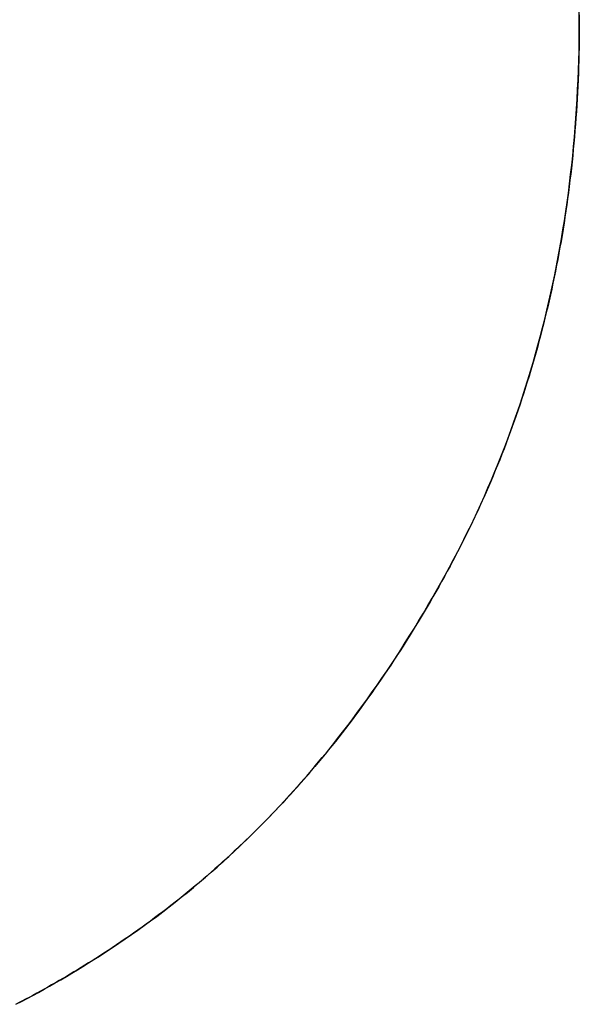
# Model space of a CAD drawing. Extents: x -4.2 to 4.1, y -6.8 to 5.8.
# Tile 177 of 214: x 0.2974 to 0.3289, y -4.1174 to -4.0621. Entities that reach past the tile are written whole.
import ezdxf

# ---------------------------------------------------------------- set-up
doc = ezdxf.new("R2010")
doc.units = 0
doc.layers.get('0').update_dxf_attribs({"linetype": 'CONTINUOUS'})

# ---------------------------------------------------------------- blocks, each defined once
blk = doc.blocks.new('*U1')
for p, q in [((0.328854, -4.062224, 4.435), (0.328854, -4.062224, 4.4349)), ((0.328854, -4.062224, 4.435), (0.328854, -4.062224, 4.4349)), ((0.301909, -4.114696, 4.435), (0.301909, -4.114696, 4.4349)), ((0.301909, -4.114696, 4.435), (0.301909, -4.114696, 4.4349))]:
    blk.add_line(p, q)
for points in [[(0.328853, -4.06185, 4.435), (0.328854, -4.06222, 4.435)], [(0.328853, -4.06185, 4.435), (0.328854, -4.06222, 4.435)], [(0.328854, -4.06222, 4.4349), (0.328852, -4.06165, 4.4349)], [(0.328854, -4.06222, 4.4349), (0.328852, -4.06165, 4.4349)], [(0.328854, -4.06222, 4.435), (0.328853, -4.06259, 4.435), (0.32885, -4.06296, 4.435), (0.328846, -4.06332, 4.435), (0.32884, -4.06369, 4.435), (0.328833, -4.06405, 4.435), (0.328824, -4.06441, 4.435), (0.328813, -4.06477, 4.435), (0.3288, -4.06513, 4.435), (0.328786, -4.06549, 4.435), (0.32877, -4.06585, 4.435), (0.328752, -4.06621, 4.435), (0.328733, -4.06657, 4.435), (0.328712, -4.06693, 4.435), (0.328689, -4.06728, 4.435), (0.328665, -4.06764, 4.435), (0.328639, -4.06799, 4.435), (0.328611, -4.06834, 4.435), (0.328582, -4.0687, 4.435), (0.328551, -4.06905, 4.435), (0.328518, -4.0694, 4.435), (0.328484, -4.06975, 4.435), (0.328448, -4.0701, 4.435), (0.32841, -4.07045, 4.435), (0.328371, -4.0708, 4.435), (0.32833, -4.07114, 4.435), (0.328287, -4.07149, 4.435), (0.328243, -4.07183, 4.435), (0.328196, -4.07218, 4.435), (0.328149, -4.07252, 4.435), (0.328099, -4.07286, 4.435), (0.328048, -4.07321, 4.435), (0.327995, -4.07355, 4.435), (0.327941, -4.07389, 4.435), (0.327884, -4.07423, 4.435), (0.327827, -4.07457, 4.435), (0.327767, -4.0749, 4.435), (0.327706, -4.07524, 4.435), (0.327643, -4.07558, 4.435), (0.327578, -4.07591, 4.435), (0.327512, -4.07625, 4.435), (0.327444, -4.07658, 4.435), (0.327375, -4.07691, 4.435), (0.327303, -4.07725, 4.435), (0.32723, -4.07758, 4.435), (0.327156, -4.07791, 4.435), (0.327079, -4.07824, 4.435), (0.327001, -4.07857, 4.435), (0.326922, -4.07889, 4.435), (0.32684, -4.07922, 4.435), (0.326757, -4.07955, 4.435), (0.326673, -4.07987, 4.435), (0.326586, -4.0802, 4.435), (0.326498, -4.08052, 4.435), (0.326409, -4.08084, 4.435), (0.326317, -4.08117, 4.435), (0.326224, -4.08149, 4.435), (0.326129, -4.08181, 4.435), (0.326033, -4.08213, 4.435), (0.325935, -4.08245, 4.435), (0.325835, -4.08276, 4.435), (0.325734, -4.08308, 4.435), (0.32563, -4.0834, 4.435), (0.325526, -4.08371, 4.435), (0.325419, -4.08403, 4.435), (0.325311, -4.08434, 4.435), (0.325201, -4.08466, 4.435), (0.32509, -4.08497, 4.435), (0.324976, -4.08528, 4.435), (0.324861, -4.08559, 4.435), (0.324745, -4.0859, 4.435), (0.324627, -4.08621, 4.435), (0.324507, -4.08652, 4.435), (0.324385, -4.08683, 4.435), (0.324262, -4.08713, 4.435), (0.324137, -4.08744, 4.435), (0.32401, -4.08774, 4.435), (0.323882, -4.08805, 4.435), (0.323752, -4.08835, 4.435), (0.32362, -4.08865, 4.435), (0.323487, -4.08895, 4.435), (0.323352, -4.08926, 4.435), (0.323215, -4.08956, 4.435), (0.323077, -4.08985, 4.435), (0.322937, -4.09015, 4.435), (0.322795, -4.09045, 4.435), (0.322652, -4.09075, 4.435), (0.322507, -4.09104, 4.435), (0.32236, -4.09134, 4.435), (0.322212, -4.09163, 4.435), (0.322061, -4.09193, 4.435), (0.32191, -4.09222, 4.435), (0.321756, -4.09251, 4.435), (0.321601, -4.0928, 4.435), (0.321444, -4.09309, 4.435), (0.321286, -4.09338, 4.435), (0.321126, -4.09367, 4.435), (0.320965, -4.09396, 4.435), (0.320803, -4.09424, 4.435), (0.32064, -4.09453, 4.435), (0.320476, -4.09481, 4.435), (0.320312, -4.09509, 4.435), (0.320146, -4.09537, 4.435), (0.31998, -4.09565, 4.435), (0.319813, -4.09593, 4.435), (0.319645, -4.0962, 4.435), (0.319476, -4.09648, 4.435), (0.319306, -4.09675, 4.435), (0.319135, -4.09702, 4.435), (0.318964, -4.09729, 4.435), (0.318791, -4.09756, 4.435), (0.318618, -4.09783, 4.435), (0.318444, -4.09809, 4.435), (0.318269, -4.09836, 4.435), (0.318093, -4.09862, 4.435), (0.317916, -4.09888, 4.435), (0.317738, -4.09915, 4.435), (0.31756, -4.0994, 4.435), (0.31738, -4.09966, 4.435), (0.3172, -4.09992, 4.435), (0.317019, -4.10017, 4.435), (0.316836, -4.10043, 4.435), (0.316653, -4.10068, 4.435), (0.31647, -4.10093, 4.435), (0.316285, -4.10118, 4.435), (0.316099, -4.10143, 4.435), (0.315913, -4.10167, 4.435), (0.315725, -4.10192, 4.435), (0.315537, -4.10216, 4.435), (0.315348, -4.1024, 4.435), (0.315158, -4.10265, 4.435), (0.314967, -4.10289, 4.435), (0.314775, -4.10312, 4.435), (0.314583, -4.10336, 4.435), (0.314389, -4.1036, 4.435), (0.314195, -4.10383, 4.435), (0.314, -4.10406, 4.435), (0.313803, -4.10429, 4.435), (0.313606, -4.10452, 4.435), (0.313409, -4.10475, 4.435), (0.31321, -4.10498, 4.435), (0.31301, -4.1052, 4.435), (0.31281, -4.10543, 4.435), (0.312608, -4.10565, 4.435), (0.312406, -4.10587, 4.435), (0.312203, -4.10609, 4.435), (0.311999, -4.10631, 4.435), (0.311794, -4.10653, 4.435), (0.311588, -4.10674, 4.435), (0.311381, -4.10696, 4.435), (0.311174, -4.10717, 4.435), (0.310965, -4.10738, 4.435), (0.310756, -4.10759, 4.435), (0.310546, -4.1078, 4.435), (0.310335, -4.10801, 4.435), (0.310123, -4.10821, 4.435), (0.30991, -4.10842, 4.435), (0.309696, -4.10862, 4.435), (0.309482, -4.10882, 4.435), (0.309266, -4.10902, 4.435), (0.30905, -4.10922, 4.435), (0.308833, -4.10942, 4.435), (0.308615, -4.10962, 4.435), (0.308396, -4.10981, 4.435), (0.308176, -4.11, 4.435), (0.307955, -4.1102, 4.435), (0.307734, -4.11039, 4.435), (0.307511, -4.11058, 4.435), (0.307288, -4.11076, 4.435), (0.307064, -4.11095, 4.435), (0.306839, -4.11114, 4.435), (0.306613, -4.11132, 4.435), (0.306386, -4.1115, 4.435), (0.306158, -4.11168, 4.435), (0.305929, -4.11186, 4.435), (0.3057, -4.11204, 4.435), (0.30547, -4.11222, 4.435), (0.305238, -4.11239, 4.435), (0.305006, -4.11256, 4.435), (0.304773, -4.11274, 4.435), (0.304539, -4.11291, 4.435), (0.304305, -4.11308, 4.435), (0.304069, -4.11325, 4.435), (0.303833, -4.11341, 4.435), (0.303595, -4.11358, 4.435), (0.303357, -4.11374, 4.435), (0.303118, -4.1139, 4.435), (0.302878, -4.11407, 4.435), (0.302637, -4.11423, 4.435), (0.302395, -4.11438, 4.435), (0.302152, -4.11454, 4.435), (0.301909, -4.1147, 4.435)], [(0.328854, -4.06222, 4.435), (0.328853, -4.06259, 4.435), (0.32885, -4.06296, 4.435), (0.328846, -4.06332, 4.435), (0.32884, -4.06369, 4.435), (0.328833, -4.06405, 4.435), (0.328824, -4.06441, 4.435), (0.328813, -4.06477, 4.435), (0.3288, -4.06513, 4.435), (0.328786, -4.06549, 4.435), (0.32877, -4.06585, 4.435), (0.328752, -4.06621, 4.435), (0.328733, -4.06657, 4.435), (0.328712, -4.06693, 4.435), (0.328689, -4.06728, 4.435), (0.328665, -4.06764, 4.435), (0.328639, -4.06799, 4.435), (0.328611, -4.06834, 4.435), (0.328582, -4.0687, 4.435), (0.328551, -4.06905, 4.435), (0.328518, -4.0694, 4.435), (0.328484, -4.06975, 4.435), (0.328448, -4.0701, 4.435), (0.32841, -4.07045, 4.435), (0.328371, -4.0708, 4.435), (0.32833, -4.07114, 4.435), (0.328287, -4.07149, 4.435), (0.328243, -4.07183, 4.435), (0.328196, -4.07218, 4.435), (0.328149, -4.07252, 4.435), (0.328099, -4.07286, 4.435), (0.328048, -4.07321, 4.435), (0.327995, -4.07355, 4.435), (0.327941, -4.07389, 4.435), (0.327884, -4.07423, 4.435), (0.327827, -4.07457, 4.435), (0.327767, -4.0749, 4.435), (0.327706, -4.07524, 4.435), (0.327643, -4.07558, 4.435), (0.327578, -4.07591, 4.435), (0.327512, -4.07625, 4.435), (0.327444, -4.07658, 4.435), (0.327375, -4.07691, 4.435), (0.327303, -4.07725, 4.435), (0.32723, -4.07758, 4.435), (0.327156, -4.07791, 4.435), (0.327079, -4.07824, 4.435), (0.327001, -4.07857, 4.435), (0.326922, -4.07889, 4.435), (0.32684, -4.07922, 4.435), (0.326757, -4.07955, 4.435), (0.326673, -4.07987, 4.435), (0.326586, -4.0802, 4.435), (0.326498, -4.08052, 4.435), (0.326409, -4.08084, 4.435), (0.326317, -4.08117, 4.435), (0.326224, -4.08149, 4.435), (0.326129, -4.08181, 4.435), (0.326033, -4.08213, 4.435), (0.325935, -4.08245, 4.435), (0.325835, -4.08276, 4.435), (0.325734, -4.08308, 4.435), (0.32563, -4.0834, 4.435), (0.325526, -4.08371, 4.435), (0.325419, -4.08403, 4.435), (0.325311, -4.08434, 4.435), (0.325201, -4.08466, 4.435), (0.32509, -4.08497, 4.435), (0.324976, -4.08528, 4.435), (0.324861, -4.08559, 4.435), (0.324745, -4.0859, 4.435), (0.324627, -4.08621, 4.435), (0.324507, -4.08652, 4.435), (0.324385, -4.08683, 4.435), (0.324262, -4.08713, 4.435), (0.324137, -4.08744, 4.435), (0.32401, -4.08774, 4.435), (0.323882, -4.08805, 4.435), (0.323752, -4.08835, 4.435), (0.32362, -4.08865, 4.435), (0.323487, -4.08895, 4.435), (0.323352, -4.08926, 4.435), (0.323215, -4.08956, 4.435), (0.323077, -4.08985, 4.435), (0.322937, -4.09015, 4.435), (0.322795, -4.09045, 4.435), (0.322652, -4.09075, 4.435), (0.322507, -4.09104, 4.435), (0.32236, -4.09134, 4.435), (0.322212, -4.09163, 4.435), (0.322061, -4.09193, 4.435), (0.32191, -4.09222, 4.435), (0.321756, -4.09251, 4.435), (0.321601, -4.0928, 4.435), (0.321444, -4.09309, 4.435), (0.321286, -4.09338, 4.435), (0.321126, -4.09367, 4.435), (0.320965, -4.09396, 4.435), (0.320803, -4.09424, 4.435), (0.32064, -4.09453, 4.435), (0.320476, -4.09481, 4.435), (0.320312, -4.09509, 4.435), (0.320146, -4.09537, 4.435), (0.31998, -4.09565, 4.435), (0.319813, -4.09593, 4.435), (0.319645, -4.0962, 4.435), (0.319476, -4.09648, 4.435), (0.319306, -4.09675, 4.435), (0.319135, -4.09702, 4.435), (0.318964, -4.09729, 4.435), (0.318791, -4.09756, 4.435), (0.318618, -4.09783, 4.435), (0.318444, -4.09809, 4.435), (0.318269, -4.09836, 4.435), (0.318093, -4.09862, 4.435), (0.317916, -4.09888, 4.435), (0.317738, -4.09915, 4.435), (0.31756, -4.0994, 4.435), (0.31738, -4.09966, 4.435), (0.3172, -4.09992, 4.435), (0.317019, -4.10017, 4.435), (0.316836, -4.10043, 4.435), (0.316653, -4.10068, 4.435), (0.31647, -4.10093, 4.435), (0.316285, -4.10118, 4.435), (0.316099, -4.10143, 4.435), (0.315913, -4.10167, 4.435), (0.315725, -4.10192, 4.435), (0.315537, -4.10216, 4.435), (0.315348, -4.1024, 4.435), (0.315158, -4.10265, 4.435), (0.314967, -4.10289, 4.435), (0.314775, -4.10312, 4.435), (0.314583, -4.10336, 4.435), (0.314389, -4.1036, 4.435), (0.314195, -4.10383, 4.435), (0.314, -4.10406, 4.435), (0.313803, -4.10429, 4.435), (0.313606, -4.10452, 4.435), (0.313409, -4.10475, 4.435), (0.31321, -4.10498, 4.435), (0.31301, -4.1052, 4.435), (0.31281, -4.10543, 4.435), (0.312608, -4.10565, 4.435), (0.312406, -4.10587, 4.435), (0.312203, -4.10609, 4.435), (0.311999, -4.10631, 4.435), (0.311794, -4.10653, 4.435), (0.311588, -4.10674, 4.435), (0.311381, -4.10696, 4.435), (0.311174, -4.10717, 4.435), (0.310965, -4.10738, 4.435), (0.310756, -4.10759, 4.435), (0.310546, -4.1078, 4.435), (0.310335, -4.10801, 4.435), (0.310123, -4.10821, 4.435), (0.30991, -4.10842, 4.435), (0.309696, -4.10862, 4.435), (0.309482, -4.10882, 4.435), (0.309266, -4.10902, 4.435), (0.30905, -4.10922, 4.435), (0.308833, -4.10942, 4.435), (0.308615, -4.10962, 4.435), (0.308396, -4.10981, 4.435), (0.308176, -4.11, 4.435), (0.307955, -4.1102, 4.435), (0.307734, -4.11039, 4.435), (0.307511, -4.11058, 4.435), (0.307288, -4.11076, 4.435), (0.307064, -4.11095, 4.435), (0.306839, -4.11114, 4.435), (0.306613, -4.11132, 4.435), (0.306386, -4.1115, 4.435), (0.306158, -4.11168, 4.435), (0.305929, -4.11186, 4.435), (0.3057, -4.11204, 4.435), (0.30547, -4.11222, 4.435), (0.305238, -4.11239, 4.435), (0.305006, -4.11256, 4.435), (0.304773, -4.11274, 4.435), (0.304539, -4.11291, 4.435), (0.304305, -4.11308, 4.435), (0.304069, -4.11325, 4.435), (0.303833, -4.11341, 4.435), (0.303595, -4.11358, 4.435), (0.303357, -4.11374, 4.435), (0.303118, -4.1139, 4.435), (0.302878, -4.11407, 4.435), (0.302637, -4.11423, 4.435), (0.302395, -4.11438, 4.435), (0.302152, -4.11454, 4.435), (0.301909, -4.1147, 4.435)], [(0.301909, -4.1147, 4.4349), (0.302275, -4.11446, 4.4349), (0.302639, -4.11422, 4.4349), (0.303001, -4.11398, 4.4349), (0.303361, -4.11374, 4.4349), (0.303719, -4.11349, 4.4349), (0.304075, -4.11324, 4.4349), (0.304429, -4.11299, 4.4349), (0.304781, -4.11273, 4.4349), (0.305131, -4.11247, 4.4349), (0.305479, -4.11221, 4.4349), (0.305825, -4.11194, 4.4349), (0.306169, -4.11167, 4.4349), (0.306511, -4.1114, 4.4349), (0.306851, -4.11113, 4.4349), (0.307189, -4.11085, 4.4349), (0.307525, -4.11056, 4.4349), (0.307859, -4.11028, 4.4349), (0.308192, -4.10999, 4.4349), (0.308522, -4.1097, 4.4349), (0.30885, -4.1094, 4.4349), (0.309176, -4.10911, 4.4349), (0.3095, -4.10881, 4.4349), (0.309823, -4.1085, 4.4349), (0.310143, -4.10819, 4.4349), (0.310461, -4.10788, 4.4349), (0.310778, -4.10757, 4.4349), (0.311092, -4.10725, 4.4349), (0.311404, -4.10693, 4.4349), (0.311715, -4.10661, 4.4349), (0.312023, -4.10628, 4.4349), (0.312329, -4.10596, 4.4349), (0.312634, -4.10562, 4.4349), (0.312936, -4.10529, 4.4349), (0.313236, -4.10495, 4.4349), (0.313535, -4.10461, 4.4349), (0.313831, -4.10426, 4.4349), (0.314126, -4.10391, 4.4349), (0.314418, -4.10356, 4.4349), (0.314709, -4.10321, 4.4349), (0.314997, -4.10285, 4.4349), (0.315284, -4.10249, 4.4349), (0.315568, -4.10212, 4.4349), (0.315851, -4.10175, 4.4349), (0.316131, -4.10138, 4.4349), (0.31641, -4.10101, 4.4349), (0.316687, -4.10063, 4.4349), (0.316961, -4.10025, 4.4349), (0.317234, -4.09987, 4.4349), (0.317505, -4.09948, 4.4349), (0.317773, -4.09909, 4.4349), (0.31804, -4.0987, 4.4349), (0.318305, -4.09831, 4.4349), (0.318567, -4.09791, 4.4349), (0.318828, -4.0975, 4.4349), (0.319087, -4.0971, 4.4349), (0.319344, -4.09669, 4.4349), (0.319598, -4.09628, 4.4349), (0.319851, -4.09586, 4.4349), (0.320102, -4.09545, 4.4349), (0.320351, -4.09502, 4.4349), (0.320598, -4.0946, 4.4349), (0.320842, -4.09417, 4.4349), (0.321085, -4.09374, 4.4349), (0.321326, -4.09331, 4.4349), (0.321563, -4.09287, 4.4349), (0.321796, -4.09243, 4.4349), (0.322026, -4.09199, 4.4349), (0.322251, -4.09155, 4.4349), (0.322473, -4.09111, 4.4349), (0.322692, -4.09067, 4.4349), (0.322906, -4.09022, 4.4349), (0.323116, -4.08977, 4.4349), (0.323323, -4.08932, 4.4349), (0.323526, -4.08887, 4.4349), (0.323725, -4.08841, 4.4349), (0.323921, -4.08796, 4.4349), (0.324112, -4.0875, 4.4349), (0.3243, -4.08704, 4.4349), (0.324484, -4.08658, 4.4349), (0.324664, -4.08611, 4.4349), (0.32484, -4.08565, 4.4349), (0.325013, -4.08518, 4.4349), (0.325182, -4.08471, 4.4349), (0.325347, -4.08424, 4.4349), (0.325508, -4.08377, 4.4349), (0.325665, -4.08329, 4.4349), (0.325819, -4.08281, 4.4349), (0.325969, -4.08234, 4.4349), (0.326115, -4.08186, 4.4349), (0.326257, -4.08137, 4.4349), (0.326396, -4.08089, 4.4349), (0.32653, -4.0804, 4.4349), (0.326661, -4.07992, 4.4349), (0.326788, -4.07943, 4.4349), (0.326912, -4.07893, 4.4349), (0.327031, -4.07844, 4.4349), (0.327147, -4.07795, 4.4349), (0.327259, -4.07745, 4.4349), (0.327367, -4.07695, 4.4349), (0.327471, -4.07645, 4.4349), (0.327572, -4.07595, 4.4349), (0.327668, -4.07544, 4.4349), (0.327761, -4.07494, 4.4349), (0.32785, -4.07443, 4.4349), (0.327936, -4.07392, 4.4349), (0.328017, -4.07341, 4.4349), (0.328095, -4.07289, 4.4349), (0.328169, -4.07238, 4.4349), (0.328239, -4.07186, 4.4349), (0.328306, -4.07134, 4.4349), (0.328368, -4.07082, 4.4349), (0.328427, -4.07029, 4.4349), (0.328482, -4.06977, 4.4349), (0.328533, -4.06924, 4.4349), (0.328581, -4.06871, 4.4349), (0.328624, -4.06818, 4.4349), (0.328664, -4.06765, 4.4349), (0.3287, -4.06712, 4.4349), (0.328732, -4.06658, 4.4349), (0.328761, -4.06604, 4.4349), (0.328786, -4.0655, 4.4349), (0.328806, -4.06496, 4.4349), (0.328823, -4.06442, 4.4349), (0.328837, -4.06387, 4.4349), (0.328846, -4.06332, 4.4349), (0.328852, -4.06278, 4.4349), (0.328854, -4.06222, 4.4349)], [(0.301909, -4.1147, 4.4349), (0.302275, -4.11446, 4.4349), (0.302639, -4.11422, 4.4349), (0.303001, -4.11398, 4.4349), (0.303361, -4.11374, 4.4349), (0.303719, -4.11349, 4.4349), (0.304075, -4.11324, 4.4349), (0.304429, -4.11299, 4.4349), (0.304781, -4.11273, 4.4349), (0.305131, -4.11247, 4.4349), (0.305479, -4.11221, 4.4349), (0.305825, -4.11194, 4.4349), (0.306169, -4.11167, 4.4349), (0.306511, -4.1114, 4.4349), (0.306851, -4.11113, 4.4349), (0.307189, -4.11085, 4.4349), (0.307525, -4.11056, 4.4349), (0.307859, -4.11028, 4.4349), (0.308192, -4.10999, 4.4349), (0.308522, -4.1097, 4.4349), (0.30885, -4.1094, 4.4349), (0.309176, -4.10911, 4.4349), (0.3095, -4.10881, 4.4349), (0.309823, -4.1085, 4.4349), (0.310143, -4.10819, 4.4349), (0.310461, -4.10788, 4.4349), (0.310778, -4.10757, 4.4349), (0.311092, -4.10725, 4.4349), (0.311404, -4.10693, 4.4349), (0.311715, -4.10661, 4.4349), (0.312023, -4.10628, 4.4349), (0.312329, -4.10596, 4.4349), (0.312634, -4.10562, 4.4349), (0.312936, -4.10529, 4.4349), (0.313236, -4.10495, 4.4349), (0.313535, -4.10461, 4.4349), (0.313831, -4.10426, 4.4349), (0.314126, -4.10391, 4.4349), (0.314418, -4.10356, 4.4349), (0.314709, -4.10321, 4.4349), (0.314997, -4.10285, 4.4349), (0.315284, -4.10249, 4.4349), (0.315568, -4.10212, 4.4349), (0.315851, -4.10175, 4.4349), (0.316131, -4.10138, 4.4349), (0.31641, -4.10101, 4.4349), (0.316687, -4.10063, 4.4349), (0.316961, -4.10025, 4.4349), (0.317234, -4.09987, 4.4349), (0.317505, -4.09948, 4.4349), (0.317773, -4.09909, 4.4349), (0.31804, -4.0987, 4.4349), (0.318305, -4.09831, 4.4349), (0.318567, -4.09791, 4.4349), (0.318828, -4.0975, 4.4349), (0.319087, -4.0971, 4.4349), (0.319344, -4.09669, 4.4349), (0.319598, -4.09628, 4.4349), (0.319851, -4.09586, 4.4349), (0.320102, -4.09545, 4.4349), (0.320351, -4.09502, 4.4349), (0.320598, -4.0946, 4.4349), (0.320842, -4.09417, 4.4349), (0.321085, -4.09374, 4.4349), (0.321326, -4.09331, 4.4349), (0.321563, -4.09287, 4.4349), (0.321796, -4.09243, 4.4349), (0.322026, -4.09199, 4.4349), (0.322251, -4.09155, 4.4349), (0.322473, -4.09111, 4.4349), (0.322692, -4.09067, 4.4349), (0.322906, -4.09022, 4.4349), (0.323116, -4.08977, 4.4349), (0.323323, -4.08932, 4.4349), (0.323526, -4.08887, 4.4349), (0.323725, -4.08841, 4.4349), (0.323921, -4.08796, 4.4349), (0.324112, -4.0875, 4.4349), (0.3243, -4.08704, 4.4349), (0.324484, -4.08658, 4.4349), (0.324664, -4.08611, 4.4349), (0.32484, -4.08565, 4.4349), (0.325013, -4.08518, 4.4349), (0.325182, -4.08471, 4.4349), (0.325347, -4.08424, 4.4349), (0.325508, -4.08377, 4.4349), (0.325665, -4.08329, 4.4349), (0.325819, -4.08281, 4.4349), (0.325969, -4.08234, 4.4349), (0.326115, -4.08186, 4.4349), (0.326257, -4.08137, 4.4349), (0.326396, -4.08089, 4.4349), (0.32653, -4.0804, 4.4349), (0.326661, -4.07992, 4.4349), (0.326788, -4.07943, 4.4349), (0.326912, -4.07893, 4.4349), (0.327031, -4.07844, 4.4349), (0.327147, -4.07795, 4.4349), (0.327259, -4.07745, 4.4349), (0.327367, -4.07695, 4.4349), (0.327471, -4.07645, 4.4349), (0.327572, -4.07595, 4.4349), (0.327668, -4.07544, 4.4349), (0.327761, -4.07494, 4.4349), (0.32785, -4.07443, 4.4349), (0.327936, -4.07392, 4.4349), (0.328017, -4.07341, 4.4349), (0.328095, -4.07289, 4.4349), (0.328169, -4.07238, 4.4349), (0.328239, -4.07186, 4.4349), (0.328306, -4.07134, 4.4349), (0.328368, -4.07082, 4.4349), (0.328427, -4.07029, 4.4349), (0.328482, -4.06977, 4.4349), (0.328533, -4.06924, 4.4349), (0.328581, -4.06871, 4.4349), (0.328624, -4.06818, 4.4349), (0.328664, -4.06765, 4.4349), (0.3287, -4.06712, 4.4349), (0.328732, -4.06658, 4.4349), (0.328761, -4.06604, 4.4349), (0.328786, -4.0655, 4.4349), (0.328806, -4.06496, 4.4349), (0.328823, -4.06442, 4.4349), (0.328837, -4.06387, 4.4349), (0.328846, -4.06332, 4.4349), (0.328852, -4.06278, 4.4349), (0.328854, -4.06222, 4.4349)], [(0.301909, -4.1147, 4.435), (0.301705, -4.11483, 4.435), (0.301501, -4.11496, 4.435), (0.301296, -4.11509, 4.435), (0.301091, -4.11521, 4.435), (0.300886, -4.11534, 4.435), (0.30068, -4.11547, 4.435), (0.300474, -4.11559, 4.435), (0.300268, -4.11572, 4.435), (0.300061, -4.11584, 4.435), (0.299854, -4.11596, 4.435), (0.299646, -4.11608, 4.435), (0.299438, -4.1162, 4.435), (0.29923, -4.11632, 4.435), (0.299021, -4.11644, 4.435), (0.298812, -4.11656, 4.435), (0.298602, -4.11668, 4.435), (0.298392, -4.11679, 4.435), (0.298182, -4.11691, 4.435), (0.297971, -4.11702, 4.435), (0.29776, -4.11713, 4.435), (0.297549, -4.11724, 4.435), (0.297337, -4.11735, 4.435)], [(0.301909, -4.1147, 4.435), (0.301705, -4.11483, 4.435), (0.301501, -4.11496, 4.435), (0.301296, -4.11509, 4.435), (0.301091, -4.11521, 4.435), (0.300886, -4.11534, 4.435), (0.30068, -4.11547, 4.435), (0.300474, -4.11559, 4.435), (0.300268, -4.11572, 4.435), (0.300061, -4.11584, 4.435), (0.299854, -4.11596, 4.435), (0.299646, -4.11608, 4.435), (0.299438, -4.1162, 4.435), (0.29923, -4.11632, 4.435), (0.299021, -4.11644, 4.435), (0.298812, -4.11656, 4.435), (0.298602, -4.11668, 4.435), (0.298392, -4.11679, 4.435), (0.298182, -4.11691, 4.435), (0.297971, -4.11702, 4.435), (0.29776, -4.11713, 4.435), (0.297549, -4.11724, 4.435), (0.297337, -4.11735, 4.435)], [(0.297219, -4.11741, 4.4349), (0.297537, -4.11725, 4.4349), (0.297855, -4.11708, 4.4349), (0.298172, -4.11691, 4.4349), (0.298488, -4.11674, 4.4349), (0.298803, -4.11656, 4.4349), (0.299118, -4.11639, 4.4349), (0.299431, -4.11621, 4.4349), (0.299744, -4.11603, 4.4349), (0.300056, -4.11584, 4.4349), (0.300367, -4.11566, 4.4349), (0.300677, -4.11547, 4.4349), (0.300986, -4.11528, 4.4349), (0.301295, -4.11509, 4.4349), (0.301602, -4.11489, 4.4349), (0.301909, -4.1147, 4.4349)], [(0.297219, -4.11741, 4.4349), (0.297537, -4.11725, 4.4349), (0.297855, -4.11708, 4.4349), (0.298172, -4.11691, 4.4349), (0.298488, -4.11674, 4.4349), (0.298803, -4.11656, 4.4349), (0.299118, -4.11639, 4.4349), (0.299431, -4.11621, 4.4349), (0.299744, -4.11603, 4.4349), (0.300056, -4.11584, 4.4349), (0.300367, -4.11566, 4.4349), (0.300677, -4.11547, 4.4349), (0.300986, -4.11528, 4.4349), (0.301295, -4.11509, 4.4349), (0.301602, -4.11489, 4.4349), (0.301909, -4.1147, 4.4349)]]:
    blk.add_polyline3d(points)

msp = doc.modelspace()

# ---------------------------------------------------------------- block references
msp.add_blockref('*U1', (0, 0))

doc.saveas('drawing.dxf')
